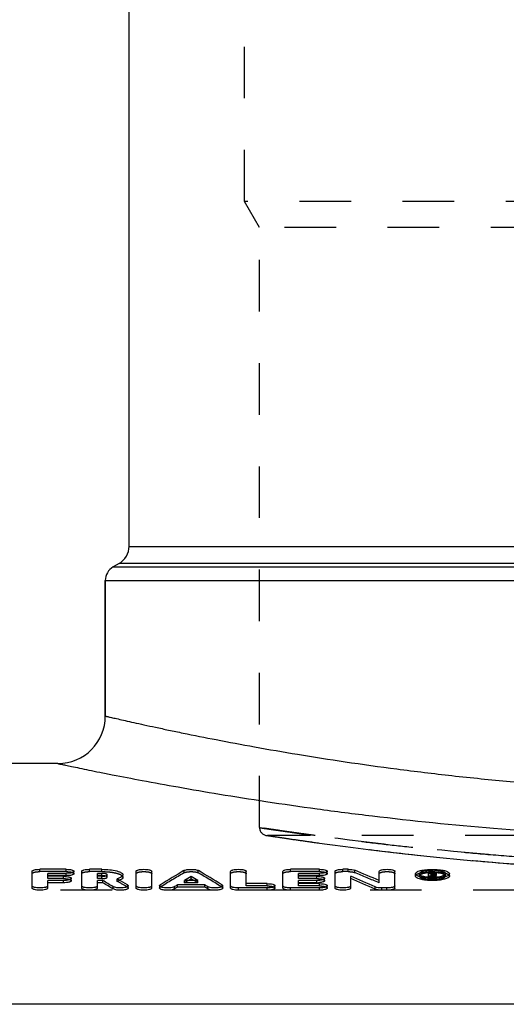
# Model space of a CAD drawing. Header units: millimetres. Extents: x 0 to 1000, y 0 to 1000.
# Tile 3 of 6: x 417 to 479, y 607 to 731. Entities that reach past the tile are written whole.
import ezdxf

# ---------------------------------------------------------------- set-up
doc = ezdxf.new("R2010")
doc.units = ezdxf.units.MM
doc.header["$LTSCALE"] = 65.185185
doc.linetypes.add('HIDDEN', pattern=[0.2, 0.1, -0.1])
for name, color, linetype in [('FASEN', 7, 'CONTINUOUS'), ('KOERPER', 7, 'CONTINUOUS'), ('KONST.EL_MIT_GEO', 7, 'CONTINUOUS')]:
    doc.layers.add(name, color=color, linetype=linetype)

msp = doc.modelspace()

# ---------------------------------------------------------------- linework, layer by layer
at = {"layer": 'FASEN', "color": 7, "linetype": 'Continuous'}
msp.add_line((635.5, 606.59), (386.5, 606.59), dxfattribs=at)
at = {"layer": 'KOERPER', "color": 7, "linetype": 'Continuous'}
for p, q in [((431, 664.44), (431, 774)), ((428, 643), (428, 660.11)), ((422, 637), (394.92, 637))]:
    msp.add_line(p, q, dxfattribs=at)
at = {"layer": 'KOERPER', "color": 8, "linetype": 'HIDDEN'}
for p, q in [((480, 627.91), (448.5, 627.91)), ((650.5, 621), (371.5, 621))]:
    msp.add_line(p, q, dxfattribs=at)
at = {"layer": 'KONST.EL_MIT_GEO', "color": 8, "linetype": 'HIDDEN'}
for p, q in [((445.6, 708), (445.6, 778.5)), ((447.5, 704.71), (445.6, 708)), ((576.4, 708), (445.6, 708)), ((447.5, 628.91), (447.5, 704.71)), ((574.5, 704.71), (447.5, 704.71)), ((448.35, 627.92), (448.37, 627.92)), ((448.37, 627.92), (450.46, 627.6)), ((450.46, 627.6), (452.48, 627.31)), ((452.48, 627.31), (454.41, 627.04)), ((454.41, 627.04), (456.7, 626.72)), ((456.7, 626.72), (459.32, 626.38)), ((459.32, 626.38), (461.25, 626.14)), ((461.25, 626.14), (463.32, 625.9)), ((463.32, 625.9), (465.52, 625.64)), ((465.52, 625.64), (467.85, 625.39)), ((467.85, 625.39), (470.3, 625.14)), ((470.3, 625.14), (472.85, 624.89)), ((419.74, 623.35), (419.74, 623.64)), ((423.04, 623.35), (419.74, 623.35)), ((423.04, 623.35), (423.04, 623.64)), ((426.01, 623.35), (426.01, 623.64)), ((427.55, 623.35), (426.01, 623.35)), ((427.55, 623.35), (427.55, 623.64)), ((437.95, 623.2), (437.95, 623.49)), ((439.76, 623.2), (439.76, 623.49)), ((451.43, 623.35), (451.43, 623.64)), ((455.06, 623.35), (451.43, 623.35)), ((455.06, 623.35), (455.06, 623.64)), ((458.03, 623.35), (458.03, 623.64)), ((458.69, 623.35), (458.03, 623.35)), ((458.69, 623.35), (458.69, 623.64)), ((459.53, 623.23), (459.53, 623.52)), ((469.27, 623.3), (469.27, 623.38)), ((469.51, 622.89), (469.51, 623.18)), ((420.73, 622.47), (420.73, 622.76)), ((422.71, 622.47), (420.73, 622.47)), ((422.71, 622.47), (422.71, 622.76)), ((427, 622.47), (427, 622.76)), ((427.55, 622.47), (427, 622.47)), ((427.55, 622.47), (427.55, 622.76)), ((428.25, 622.65), (428.25, 622.94)), ((429.48, 622.16), (429.48, 622.45)), ((438.01, 621.94), (438.01, 622.23)), ((438.01, 621.94), (438.2, 622.05)), ((439.7, 621.94), (438.01, 621.94)), ((439.7, 621.94), (439.51, 622.05)), ((439.7, 621.94), (439.7, 622.23)), ((452.42, 622.47), (452.42, 622.76)), ((454.73, 622.47), (452.42, 622.47)), ((454.73, 622.47), (454.73, 622.76)), ((462.62, 621.92), (462.62, 622.21)), ((467.7, 622.79), (467.7, 623.08)), ((469.27, 623.09), (468.85, 623.09)), ((468.85, 622.49), (468.85, 622.67)), ((469.18, 622.49), (468.85, 622.49)), ((469.18, 623.03), (469.18, 623.12)), ((469.27, 623.01), (469.18, 623.01)), ((469.27, 622.83), (469.18, 622.83)), ((469.18, 622.49), (469.18, 622.65)), ((469.27, 622.83), (469.27, 623.12)), ((469.5, 622.49), (469.5, 622.65)), ((469.84, 622.49), (469.5, 622.49)), ((469.6, 622.77), (469.6, 623.06)), ((469.84, 622.49), (469.84, 622.67)), ((471, 622.79), (471, 623.08)), ((430.81, 621.39), (430.81, 621.68)), ((434.95, 621.38), (434.95, 621.67)), ((442.76, 621.38), (442.76, 621.67)), ((445.82, 621.54), (445.82, 621.83)), ((448.46, 621.54), (445.82, 621.54)), ((448.46, 621.54), (448.46, 621.83)), ((452.42, 621.54), (452.42, 621.83)), ((455.06, 621.54), (452.42, 621.54)), ((455.06, 621.54), (455.06, 621.83))]:
    msp.add_line(p, q, dxfattribs=at)
at = {"layer": 'KONST.EL_MIT_GEO', "color": 7, "linetype": 'Continuous'}
for p, q in [((431, 664.44), (591, 664.44)), ((429.75, 662.28), (429, 661.85)), ((429, 661.85), (593, 661.85)), ((592.25, 662.28), (429.75, 662.28)), ((428, 660.11), (428, 643)), ((428, 660.11), (594, 660.11)), ((418.75, 621.27), (418.75, 623.38)), ((423.04, 623.64), (419.74, 623.64)), ((424.03, 623.09), (424.03, 623.38)), ((425.02, 621.27), (425.02, 623.38)), ((427.55, 623.64), (426.01, 623.64)), ((431.89, 621.27), (431.89, 623.38)), ((433.87, 621.27), (433.87, 623.38)), ((443.83, 621.27), (443.83, 623.38)), ((445.82, 621.83), (445.82, 623.38)), ((450.44, 621.27), (450.44, 623.38)), ((455.06, 623.64), (451.43, 623.64)), ((456.05, 623.09), (456.05, 623.38)), ((457.04, 621.27), (457.04, 623.38)), ((458.69, 623.64), (458.03, 623.64)), ((462.62, 622.21), (462.62, 623.38)), ((464.61, 621.27), (464.61, 623.38)), ((468.85, 622.67), (468.85, 623.38)), ((469.27, 623.38), (468.85, 623.38)), ((469.18, 623.12), (469.18, 623.3)), ((469.27, 623.3), (469.18, 623.3)), ((469.27, 623.12), (469.27, 623.3)), ((469.51, 623.18), (469.51, 623.23)), ((469.85, 622.89), (469.85, 623.23)), ((420.73, 622.76), (420.73, 623.13)), ((423.04, 623.13), (420.73, 623.13)), ((423.04, 622.84), (420.73, 622.84)), ((422.71, 622.76), (420.73, 622.76)), ((420.73, 621.27), (420.73, 622.23)), ((422.71, 622.23), (420.73, 622.23)), ((422.71, 621.94), (420.73, 621.94)), ((422.71, 621.94), (422.71, 622.23)), ((423.04, 622.84), (423.04, 623.13)), ((423.7, 622.2), (423.7, 622.49)), ((427, 622.76), (427, 623.13)), ((427.55, 623.13), (427, 623.13)), ((427.55, 622.84), (427, 622.84)), ((427.55, 622.76), (427, 622.76)), ((427, 621.27), (427, 622.23)), ((427.68, 622.23), (427, 622.23)), ((427.68, 621.94), (427, 621.94)), ((427.55, 622.84), (427.55, 623.13)), ((427.68, 621.94), (427.68, 622.23)), ((429.6, 622.38), (429.48, 622.45)), ((429.63, 622.36), (429.6, 622.38)), ((430.23, 622.65), (430.23, 622.94)), ((439.7, 622.23), (438.01, 622.23)), ((438.48, 622.23), (438.85, 622.45)), ((438.85, 622.45), (438.85, 622.74)), ((439.22, 622.23), (438.85, 622.45)), ((452.42, 622.76), (452.42, 623.13)), ((455.06, 623.13), (452.42, 623.13)), ((455.06, 622.84), (452.42, 622.84)), ((454.73, 622.76), (452.42, 622.76)), ((452.42, 621.83), (452.42, 622.23)), ((454.73, 622.23), (452.42, 622.23)), ((454.73, 621.94), (452.42, 621.94)), ((454.73, 621.94), (454.73, 622.23)), ((455.06, 622.84), (455.06, 623.13)), ((455.72, 622.2), (455.72, 622.49)), ((459.02, 621.27), (459.02, 622.75)), ((467.2, 622.79), (467.2, 623.08)), ((469.18, 622.78), (468.85, 622.78)), ((469.27, 623.12), (469.18, 623.12)), ((469.18, 622.65), (469.18, 623.03)), ((469.29, 623.03), (469.18, 623.03)), ((469.29, 622.74), (469.18, 622.74)), ((469.29, 622.74), (469.29, 623.03)), ((469.5, 622.65), (469.5, 622.78)), ((469.84, 622.78), (469.5, 622.78)), ((469.84, 622.67), (469.84, 622.78)), ((471.5, 622.79), (471.5, 623.08)), ((429.01, 621.16), (429.01, 621.44)), ((430.9, 621.27), (430.9, 621.56)), ((434.86, 621.56), (434.86, 621.27)), ((436.76, 621.16), (436.76, 621.45)), ((437.14, 621.4), (437.14, 621.69)), ((440.57, 621.69), (437.14, 621.69)), ((440.57, 621.4), (437.14, 621.4)), ((440.57, 621.4), (440.57, 621.69)), ((440.95, 621.16), (440.95, 621.45)), ((442.84, 621.27), (442.84, 621.56)), ((444.83, 621), (444.83, 621.29)), ((448.46, 621.29), (444.83, 621.29)), ((448.46, 621), (444.83, 621)), ((448.46, 621.83), (445.82, 621.83)), ((448.46, 621), (448.46, 621.29)), ((449.45, 621.27), (449.45, 621.56)), ((451.43, 621), (451.43, 621.29)), ((455.06, 621.29), (451.43, 621.29)), ((455.06, 621), (451.43, 621)), ((455.06, 621.83), (452.42, 621.83)), ((455.06, 621), (455.06, 621.29)), ((456.05, 621.27), (456.05, 621.56)), ((462.11, 621.13), (462.11, 621.42)), ((462.95, 621), (462.95, 621.29)), ((463.61, 621.29), (462.95, 621.29)), ((463.61, 621), (462.95, 621)), ((463.61, 621), (463.61, 621.29))]:
    msp.add_line(p, q, dxfattribs=at)
at = {"layer": 'KONST.EL_MIT_GEO', "color": 8, "linetype": 'HIDDEN'}
msp.add_lwpolyline([(472.85, 624.89), (474.17, 624.77), (475.52, 624.65), (476.89, 624.53), (478.28, 624.41), (479.69, 624.3)], dxfattribs=at)
at = {"layer": 'KONST.EL_MIT_GEO', "color": 7, "linetype": 'Continuous'}
for centre, radius, start, end in [((428.5, 664.44), 2.5, 300, 360), ((430, 660.11), 2, 120, 180), ((422, 643), 6, 270, 0), ((504.57, 510.12), 131.5, 120.4394, 121.9678), ((373.14, 510.12), 131.5, 58.0322, 59.5606), ((378.66, 427.79), 211.78, 66.642, 67.5498), ((469.33, 617.64), 5.88, 92.6047, 94.7893), ((469.27, 621.15), 2.24, 88.7066, 89.9855), ((469.27, 622.38), 0.916, 88.4595, 90.0491), ((469.27, 621.19), 2.19, 87.4257, 88.7101), ((469.28, 621.37), 2.01, 84.6907, 87.4533), ((427.55, 620.23), 2.6, 85.9869, 90.0279), ((427.55, 625.22), 2.47, 269.8885, 275.4608), ((355.93, 498.21), 143.27, 59.3326, 59.9512), ((355.96, 497.87), 143.3, 59.3511, 59.9695), ((358.44, 498.76), 142.64, 59.5129, 60.0614), ((506.66, 510.25), 131.34, 121.08, 121.5102), ((371.05, 510.25), 131.34, 58.4898, 58.92), ((454.73, 625.56), 3.62, 269.9753, 272.5308), ((454.74, 625.32), 3.38, 272.5529, 273.8787), ((375.29, 425.4), 214.39, 66.1107, 67.011), ((375.31, 425.01), 214.47, 66.1263, 67.0261), ((469.34, 630.11), 7.6, 265.902, 267.9869), ((469.35, 628.67), 6.02, 266.2099, 269.4696), ((469.35, 630.45), 7.93, 267.9626, 273.0513), ((469.27, 624.08), 0.964, 270.0475, 271.6297), ((469.35, 628.8), 6.15, 269.444, 271.6028), ((469.36, 628.63), 5.99, 271.6066, 272.6974), ((469.36, 628.49), 5.84, 272.6957, 273.804), ((469.38, 628.25), 5.6, 273.8022, 274.9382), ((469.38, 629.98), 7.46, 273.0625, 274.1168)]:
    msp.add_arc(centre, radius, start, end, dxfattribs=at)
at = {"layer": 'KONST.EL_MIT_GEO', "color": 8, "linetype": 'HIDDEN'}
for centre, radius, start, end in [((448.5, 628.91), 1, 180, 269.9999), ((504.54, 509.79), 131.51, 120.4209, 121.9489), ((373.17, 509.79), 131.51, 58.0511, 59.5791), ((378.68, 427.4), 211.86, 66.6574, 67.5647), ((469.33, 617.32), 5.9, 92.585, 94.6575), ((469.35, 617.09), 6.13, 91.496, 92.5925), ((469.35, 616.92), 6.31, 90.4915, 91.4961), ((469.35, 616.76), 6.46, 89.4675, 90.4931), ((469.35, 616.83), 6.39, 88.5362, 89.4698), ((469.36, 617.02), 6.21, 87.3942, 88.5382), ((469.37, 617.27), 5.95, 86.3121, 87.3941), ((469.38, 617.45), 5.77, 85.3731, 86.3112), ((427.75, 621.64), 1.18, 75.3148, 78.328), ((428.55, 625.51), 3.48, 285.4829, 287.5125), ((358.54, 498.56), 142.51, 59.5312, 60.1484), ((428.76, 624.86), 2.8, 287.5075, 289.8486), ((428.93, 624.38), 2.28, 289.8517, 292.2927), ((506.73, 509.76), 131.56, 121.2497, 121.3958), ((370.97, 509.76), 131.56, 58.6042, 58.7503), ((469.39, 623.92), 1.17, 280.5072, 282.3559), ((469.66, 623.06), 0.266, 296.8021, 300.1139)]:
    msp.add_arc(centre, radius, start, end, dxfattribs=at)
at = {"layer": 'KONST.EL_MIT_GEO', "color": 7, "linetype": 'Continuous'}
for centre, major_axis, ratio, start_param, end_param in [((469.5, 230), (-25.03, 407.27), 0.213002, 6.002251, 6.004623), ((469.5, 230), (-25.01, 406.97), 0.213002, 6.003723, 6.004623), ((469.84, 230), (-25.03, 407.27), 0.213002, 6.002251, 6.004885), ((436.76, 230), (59.95, 406.54), 0.41544, 0.338961, 0.341086), ((436.76, 230), (59.9, 406.24), 0.41544, 0.338961, 0.341078), ((440.95, 230), (-59.95, 406.54), 0.41544, -0.341086, -0.338961), ((440.95, 230), (-59.9, 406.24), 0.41544, -0.341078, -0.338961)]:
    msp.add_ellipse(centre, major_axis=major_axis, ratio=ratio, start_param=start_param, end_param=end_param, dxfattribs=at)
at = {"layer": 'KONST.EL_MIT_GEO', "color": 8, "linetype": 'HIDDEN'}
for centre, end_param in [((469.5, 230), -0.279462), ((469.84, 230), -0.2783)]:
    msp.add_ellipse(centre, major_axis=(-25.01, 406.97), ratio=0.213002, start_param=-0.280934, end_param=end_param, dxfattribs=at)
at = {"layer": 'KONST.EL_MIT_GEO', "color": 7, "linetype": 'Continuous'}
for points, knots in [([(428, 643), (428, 643), (428.01, 643), (428.03, 642.99), (428.06, 642.99), (428.13, 642.97), (428.24, 642.94), (428.42, 642.9), (428.64, 642.85), (428.92, 642.79), (429.25, 642.71), (429.78, 642.59), (430.57, 642.42), (431.66, 642.17), (432.94, 641.89), (434.41, 641.57), (436.06, 641.22), (438.61, 640.69), (442.23, 639.97), (447.06, 639.07), (452.49, 638.13), (458.49, 637.19), (464.99, 636.28), (471.94, 635.44), (481.9, 634.44), (494.96, 633.54), (511, 633.17), (527.04, 633.54), (540.1, 634.44), (550.06, 635.44), (557.01, 636.28), (563.51, 637.19), (569.51, 638.13), (574.94, 639.07), (579.77, 639.97), (583.39, 640.69), (585.94, 641.22), (587.59, 641.57), (589.06, 641.89), (590.34, 642.17), (591.43, 642.42), (592.22, 642.59), (592.75, 642.71), (593.08, 642.79), (593.36, 642.85), (593.58, 642.9), (593.76, 642.94), (593.87, 642.97), (593.94, 642.99), (593.97, 642.99), (593.99, 643), (594, 643), (594, 643)], [0, 0, 0, 0, 0.000039, 0.000154, 0.000347, 0.000617, 0.001387, 0.002465, 0.003849, 0.005539, 0.007532, 0.009828, 0.015319, 0.021995, 0.029834, 0.038813, 0.048905, 0.060081, 0.085557, 0.114967, 0.148008, 0.184358, 0.223674, 0.265592, 0.309729, 0.403003, 0.5, 0.596997, 0.690271, 0.734408, 0.776326, 0.815642, 0.851992, 0.885033, 0.914443, 0.939919, 0.951095, 0.961187, 0.970166, 0.978005, 0.984681, 0.990172, 0.992468, 0.994461, 0.996151, 0.997535, 0.998613, 0.999383, 0.999653, 0.999846, 0.999961, 1, 1, 1, 1]), ([(422, 637), (422.01, 637), (422.05, 636.99), (422.13, 636.97), (422.26, 636.94), (422.56, 636.88), (423.05, 636.78), (423.81, 636.62), (424.79, 636.42), (425.97, 636.17), (427.36, 635.89), (429.61, 635.45), (432.91, 634.81), (437.42, 633.99), (442.63, 633.1), (448.49, 632.17), (454.94, 631.24), (464.52, 630.02), (477.5, 628.7), (493.92, 627.68), (511, 627.32), (528.08, 627.68), (544.5, 628.7), (557.48, 630.02), (567.06, 631.24), (573.51, 632.17), (579.37, 633.1), (584.58, 633.99), (589.09, 634.81), (592.39, 635.45), (594.64, 635.89), (596.03, 636.17), (597.21, 636.42), (598.19, 636.62), (598.95, 636.78), (599.44, 636.88), (599.74, 636.94), (599.87, 636.97), (599.95, 636.99), (599.99, 637), (600, 637)], [0, 0, 0, 0, 0.000156, 0.000624, 0.001403, 0.002493, 0.0056, 0.009936, 0.015485, 0.022228, 0.030143, 0.039205, 0.060653, 0.08631, 0.115886, 0.149063, 0.1855, 0.224843, 0.31074, 0.403592, 0.5, 0.596408, 0.68926, 0.775157, 0.8145, 0.850937, 0.884114, 0.91369, 0.939347, 0.960795, 0.969857, 0.977772, 0.984515, 0.990064, 0.9944, 0.997507, 0.998597, 0.999376, 0.999844, 1, 1, 1, 1]), ([(418.75, 623.38), (418.75, 623.42), (418.81, 623.49), (418.92, 623.53), (419.1, 623.59), (419.37, 623.63), (419.61, 623.64), (419.74, 623.64)], [0, 0, 0, 0, 0.116694, 0.212544, 0.334293, 0.641847, 1, 1, 1, 1]), ([(423.04, 623.64), (423.16, 623.64), (423.4, 623.63), (423.68, 623.59), (423.85, 623.53), (423.96, 623.49), (424.03, 623.42), (424.03, 623.38)], [0, 0, 0, 0, 0.358159, 0.665737, 0.787489, 0.883324, 1, 1, 1, 1]), ([(424.03, 623.38), (424.03, 623.34), (423.96, 623.28), (423.85, 623.24), (423.68, 623.18), (423.4, 623.14), (423.16, 623.13), (423.04, 623.13)], [0, 0, 0, 0, 0.116874, 0.212813, 0.334621, 0.642104, 1, 1, 1, 1]), ([(425.02, 623.38), (425.02, 623.42), (425.09, 623.49), (425.19, 623.53), (425.37, 623.59), (425.65, 623.63), (425.88, 623.64), (426.01, 623.64)], [0, 0, 0, 0, 0.116694, 0.212544, 0.334293, 0.641847, 1, 1, 1, 1]), ([(427.55, 623.64), (427.89, 623.64), (428.53, 623.61), (429.27, 623.49), (429.76, 623.34), (430.04, 623.22), (430.23, 623.05), (430.23, 622.94)], [0, 0, 0, 0, 0.357774, 0.665016, 0.786694, 0.8826, 1, 1, 1, 1]), ([(431.89, 623.38), (431.89, 623.42), (431.96, 623.49), (432.06, 623.53), (432.24, 623.59), (432.52, 623.63), (432.88, 623.65), (433.24, 623.63), (433.52, 623.59), (433.7, 623.53), (433.8, 623.49), (433.87, 623.42), (433.87, 623.38)], [0, 0, 0, 0, 0.058352, 0.106254, 0.167123, 0.320915, 0.499995, 0.679079, 0.83287, 0.893745, 0.941649, 1, 1, 1, 1]), ([(437.95, 623.49), (437.99, 623.51), (438.12, 623.56), (438.42, 623.62), (438.85, 623.65), (439.29, 623.62), (439.59, 623.56), (439.71, 623.51), (439.76, 623.49)], [0, 0, 0, 0, 0.088372, 0.206824, 0.499987, 0.793166, 0.911624, 1, 1, 1, 1]), ([(443.83, 623.38), (443.83, 623.42), (443.9, 623.49), (444.01, 623.53), (444.19, 623.59), (444.46, 623.63), (444.83, 623.65), (445.19, 623.63), (445.46, 623.59), (445.64, 623.53), (445.75, 623.49), (445.82, 623.42), (445.82, 623.38)], [0, 0, 0, 0, 0.058352, 0.106254, 0.167123, 0.320915, 0.499995, 0.679079, 0.83287, 0.893745, 0.941649, 1, 1, 1, 1]), ([(450.44, 623.38), (450.44, 623.42), (450.51, 623.49), (450.61, 623.53), (450.79, 623.59), (451.07, 623.63), (451.3, 623.64), (451.43, 623.64)], [0, 0, 0, 0, 0.116694, 0.212544, 0.334293, 0.641847, 1, 1, 1, 1]), ([(455.06, 623.64), (455.19, 623.64), (455.42, 623.63), (455.7, 623.59), (455.88, 623.53), (455.98, 623.49), (456.05, 623.42), (456.05, 623.38)], [0, 0, 0, 0, 0.358159, 0.665737, 0.787489, 0.883324, 1, 1, 1, 1]), ([(456.05, 623.38), (456.05, 623.34), (455.98, 623.28), (455.88, 623.24), (455.7, 623.18), (455.42, 623.14), (455.19, 623.13), (455.06, 623.13)], [0, 0, 0, 0, 0.116874, 0.212813, 0.334621, 0.642104, 1, 1, 1, 1]), ([(457.04, 623.38), (457.04, 623.42), (457.11, 623.49), (457.22, 623.53), (457.4, 623.59), (457.67, 623.63), (457.91, 623.64), (458.03, 623.64)], [0, 0, 0, 0, 0.116694, 0.212544, 0.334293, 0.641847, 1, 1, 1, 1]), ([(458.69, 623.64), (458.85, 623.64), (459.14, 623.62), (459.42, 623.57), (459.53, 623.52)], [0, 0, 0, 0, 0.565215, 1, 1, 1, 1]), ([(462.62, 623.38), (462.62, 623.42), (462.69, 623.49), (462.8, 623.53), (462.98, 623.59), (463.25, 623.63), (463.61, 623.65), (463.98, 623.63), (464.25, 623.59), (464.43, 623.53), (464.54, 623.49), (464.61, 623.42), (464.61, 623.38)], [0, 0, 0, 0, 0.058352, 0.106254, 0.167123, 0.320915, 0.499995, 0.679079, 0.83287, 0.893745, 0.941649, 1, 1, 1, 1]), ([(467.2, 623.08), (467.2, 623.17), (467.35, 623.3), (467.58, 623.4), (467.85, 623.49), (468.17, 623.55), (468.68, 623.62), (469.35, 623.65), (470.03, 623.62), (470.53, 623.55), (470.85, 623.49), (471.12, 623.4), (471.35, 623.3), (471.5, 623.17), (471.5, 623.08)], [0, 0, 0, 0, 0.0586, 0.106523, 0.167361, 0.239643, 0.321102, 0.5, 0.678897, 0.760355, 0.832638, 0.893476, 0.9414, 1, 1, 1, 1]), ([(468.84, 623.49), (468.69, 623.48), (468.41, 623.44), (468.09, 623.37), (467.89, 623.28), (467.77, 623.22), (467.7, 623.13), (467.7, 623.08)], [0, 0, 0, 0, 0.368075, 0.667178, 0.783589, 0.876383, 1, 1, 1, 1]), ([(468.85, 623.2), (468.67, 623.19), (468.34, 623.14), (468.02, 623.06), (467.9, 623)], [0, 0, 0, 0, 0.577186, 1, 1, 1, 1]), ([(471, 623.08), (471, 623.16), (470.86, 623.27), (470.65, 623.35), (470.4, 623.42), (470.1, 623.47), (469.65, 623.51), (469.3, 623.52), (469.07, 623.5)], [0, 0, 0, 0, 0.116379, 0.215086, 0.340452, 0.488179, 0.652181, 1, 1, 1, 1]), ([(469.41, 623.29), (469.4, 623.29), (469.36, 623.29), (469.32, 623.3), (469.29, 623.3)], [0, 0, 0, 0, 0.230907, 1, 1, 1, 1]), ([(469.29, 623.12), (469.34, 623.12), (469.41, 623.13), (469.48, 623.15), (469.5, 623.16)], [0, 0, 0, 0, 0.607031, 1, 1, 1, 1]), ([(469.5, 623.25), (469.5, 623.26), (469.47, 623.27), (469.44, 623.28), (469.41, 623.29)], [0, 0, 0, 0, 0.183042, 1, 1, 1, 1]), ([(469.46, 623.37), (469.48, 623.37), (469.52, 623.37), (469.57, 623.36), (469.6, 623.36)], [0, 0, 0, 0, 0.261313, 1, 1, 1, 1]), ([(469.51, 623.18), (469.51, 623.18), (469.51, 623.18), (469.51, 623.18), (469.51, 623.18)], [0, 0, 0, 0, 0.509152, 1, 1, 1, 1]), ([(469.6, 623.36), (469.66, 623.35), (469.75, 623.33), (469.85, 623.26), (469.85, 623.23)], [0, 0, 0, 0, 0.664718, 1, 1, 1, 1]), ([(469.85, 623.18), (469.85, 623.18), (469.84, 623.14), (469.8, 623.13), (469.78, 623.11)], [0, 0, 0, 0, 0.188428, 1, 1, 1, 1]), ([(470.81, 623), (470.68, 623.06), (470.36, 623.14), (470.03, 623.19), (469.85, 623.2)], [0, 0, 0, 0, 0.423479, 1, 1, 1, 1]), ([(422.71, 622.76), (422.83, 622.76), (423.07, 622.74), (423.35, 622.7), (423.52, 622.64), (423.63, 622.6), (423.7, 622.53), (423.7, 622.49)], [0, 0, 0, 0, 0.356919, 0.663699, 0.785375, 0.881451, 1, 1, 1, 1]), ([(423.7, 622.49), (423.7, 622.45), (423.63, 622.39), (423.52, 622.34), (423.35, 622.28), (423.07, 622.24), (422.83, 622.23), (422.71, 622.23)], [0, 0, 0, 0, 0.118746, 0.214927, 0.336659, 0.643345, 1, 1, 1, 1]), ([(423.7, 622.2), (423.7, 622.16), (423.63, 622.1), (423.52, 622.05), (423.35, 621.99), (423.07, 621.95), (422.84, 621.94), (422.71, 621.94)], [0, 0, 0, 0, 0.118765, 0.216213, 0.337132, 0.64075, 1, 1, 1, 1]), ([(424.03, 623.09), (424.03, 623.05), (423.96, 622.99), (423.85, 622.95), (423.68, 622.89), (423.4, 622.85), (423.17, 622.84), (423.04, 622.84)], [0, 0, 0, 0, 0.116905, 0.214119, 0.335122, 0.639531, 1, 1, 1, 1]), ([(428.25, 622.94), (428.25, 622.97), (428.2, 623.01), (428.13, 623.05), (428, 623.09), (427.8, 623.12), (427.64, 623.13), (427.55, 623.13)], [0, 0, 0, 0, 0.117673, 0.213653, 0.33538, 0.642479, 1, 1, 1, 1]), ([(427.98, 622.8), (427.97, 622.8), (427.88, 622.82), (427.8, 622.83), (427.73, 622.83)], [0, 0, 0, 0, 0.228763, 1, 1, 1, 1]), ([(427.79, 622.77), (427.81, 622.77), (427.9, 622.78), (427.98, 622.79), (428.04, 622.81)], [0, 0, 0, 0, 0.272133, 1, 1, 1, 1]), ([(428.04, 622.81), (428.06, 622.81), (428.12, 622.83), (428.17, 622.85), (428.21, 622.88)], [0, 0, 0, 0, 0.300235, 1, 1, 1, 1]), ([(428.21, 622.88), (428.21, 622.88), (428.23, 622.9), (428.25, 622.92), (428.25, 622.94)], [0, 0, 0, 0, 0.310658, 1, 1, 1, 1]), ([(430.23, 622.94), (430.23, 622.83), (430.05, 622.67), (429.78, 622.54), (429.59, 622.48), (429.48, 622.45)], [0, 0, 0, 0, 0.353209, 0.638655, 1, 1, 1, 1]), ([(430.23, 622.65), (430.23, 622.58), (430.14, 622.45), (429.98, 622.35), (429.86, 622.29), (429.8, 622.26)], [0, 0, 0, 0, 0.378196, 0.654253, 1, 1, 1, 1]), ([(454.73, 622.76), (454.86, 622.76), (455.09, 622.74), (455.37, 622.7), (455.55, 622.64), (455.65, 622.6), (455.72, 622.53), (455.72, 622.49)], [0, 0, 0, 0, 0.356919, 0.663699, 0.785375, 0.881451, 1, 1, 1, 1]), ([(455.72, 622.49), (455.72, 622.45), (455.65, 622.39), (455.55, 622.34), (455.37, 622.28), (455.09, 622.24), (454.86, 622.23), (454.73, 622.23)], [0, 0, 0, 0, 0.118746, 0.214927, 0.336659, 0.643345, 1, 1, 1, 1]), ([(455.72, 622.2), (455.72, 622.17), (455.68, 622.12), (455.6, 622.07), (455.46, 622.02), (455.25, 621.97), (455.07, 621.95), (454.97, 621.95)], [0, 0, 0, 0, 0.12294, 0.21809, 0.336503, 0.632498, 1, 1, 1, 1]), ([(456.05, 623.09), (456.05, 623.05), (455.98, 622.99), (455.88, 622.95), (455.7, 622.89), (455.42, 622.85), (455.19, 622.84), (455.06, 622.84)], [0, 0, 0, 0, 0.116905, 0.214119, 0.335122, 0.639531, 1, 1, 1, 1]), ([(467.65, 622.74), (467.58, 622.76), (467.47, 622.81), (467.3, 622.9), (467.2, 623.01), (467.2, 623.08)], [0, 0, 0, 0, 0.352377, 0.632471, 1, 1, 1, 1]), ([(471.5, 622.79), (471.5, 622.7), (471.35, 622.57), (471.12, 622.47), (470.85, 622.38), (470.53, 622.31), (470.03, 622.24), (469.35, 622.21), (468.68, 622.24), (468.17, 622.31), (467.85, 622.38), (467.58, 622.47), (467.36, 622.57), (467.2, 622.7), (467.2, 622.79)], [0, 0, 0, 0, 0.059302, 0.107568, 0.167646, 0.239429, 0.321838, 0.499953, 0.678561, 0.760867, 0.832328, 0.892464, 0.940945, 1, 1, 1, 1]), ([(468.79, 622.53), (468.58, 622.55), (468.19, 622.59), (467.81, 622.68), (467.65, 622.74)], [0, 0, 0, 0, 0.549715, 1, 1, 1, 1]), ([(467.72, 623.02), (467.72, 623.01), (467.77, 622.95), (467.84, 622.91), (467.89, 622.88)], [0, 0, 0, 0, 0.198267, 1, 1, 1, 1]), ([(467.9, 623), (467.89, 622.99), (467.85, 622.97), (467.82, 622.95), (467.8, 622.94)], [0, 0, 0, 0, 0.270139, 1, 1, 1, 1]), ([(467.89, 622.88), (468.03, 622.81), (468.38, 622.72), (468.74, 622.67), (468.95, 622.66)], [0, 0, 0, 0, 0.425929, 1, 1, 1, 1]), ([(469.73, 623.09), (469.72, 623.09), (469.68, 623.08), (469.64, 623.07), (469.6, 623.06)], [0, 0, 0, 0, 0.223901, 1, 1, 1, 1]), ([(469.85, 622.89), (469.85, 622.89), (469.84, 622.86), (469.81, 622.84), (469.79, 622.83)], [0, 0, 0, 0, 0.200158, 1, 1, 1, 1]), ([(469.86, 622.67), (470.05, 622.68), (470.37, 622.73), (470.69, 622.82), (470.81, 622.88)], [0, 0, 0, 0, 0.572243, 1, 1, 1, 1]), ([(470.97, 622.71), (470.81, 622.66), (470.46, 622.59), (470.1, 622.55), (469.91, 622.53)], [0, 0, 0, 0, 0.458129, 1, 1, 1, 1]), ([(470.81, 622.88), (470.83, 622.89), (470.9, 622.93), (470.96, 622.98), (470.99, 623.02)], [0, 0, 0, 0, 0.30806, 1, 1, 1, 1]), ([(470.91, 622.94), (470.9, 622.94), (470.87, 622.96), (470.83, 622.98), (470.81, 623)], [0, 0, 0, 0, 0.229216, 1, 1, 1, 1]), ([(471.5, 623.08), (471.5, 623), (471.38, 622.88), (471.18, 622.78), (471.05, 622.73), (470.97, 622.71)], [0, 0, 0, 0, 0.358516, 0.641794, 1, 1, 1, 1]), ([(420.73, 621.56), (420.73, 621.52), (420.66, 621.45), (420.55, 621.4), (420.37, 621.34), (420.1, 621.3), (419.74, 621.28), (419.37, 621.3), (419.1, 621.34), (418.92, 621.4), (418.81, 621.45), (418.74, 621.52), (418.75, 621.56)], [0, 0, 0, 0, 0.060325, 0.108517, 0.169333, 0.322282, 0.499995, 0.677712, 0.83066, 0.891482, 0.939676, 1, 1, 1, 1]), ([(420.73, 621.27), (420.73, 621.23), (420.66, 621.16), (420.55, 621.11), (420.37, 621.06), (420.1, 621.01), (419.74, 620.99), (419.37, 621.01), (419.1, 621.06), (418.92, 621.11), (418.81, 621.16), (418.75, 621.23), (418.75, 621.27)], [0, 0, 0, 0, 0.061406, 0.109225, 0.169016, 0.323701, 0.499897, 0.677592, 0.830809, 0.890685, 0.938985, 1, 1, 1, 1]), ([(427, 621.56), (427, 621.52), (426.93, 621.45), (426.83, 621.4), (426.65, 621.34), (426.37, 621.3), (426.01, 621.28), (425.65, 621.3), (425.37, 621.34), (425.19, 621.4), (425.09, 621.45), (425.02, 621.52), (425.02, 621.56)], [0, 0, 0, 0, 0.060325, 0.108517, 0.169333, 0.322282, 0.499995, 0.677712, 0.83066, 0.891482, 0.939676, 1, 1, 1, 1]), ([(427, 621.27), (427, 621.23), (426.93, 621.16), (426.83, 621.11), (426.65, 621.06), (426.37, 621.01), (426.01, 620.99), (425.65, 621.01), (425.37, 621.06), (425.19, 621.11), (425.09, 621.16), (425.02, 621.23), (425.02, 621.27)], [0, 0, 0, 0, 0.061406, 0.109225, 0.169016, 0.323701, 0.499897, 0.677592, 0.830809, 0.890685, 0.938985, 1, 1, 1, 1]), ([(430.9, 621.56), (430.9, 621.52), (430.85, 621.47), (430.77, 621.42), (430.63, 621.37), (430.41, 621.32), (430.12, 621.29), (429.79, 621.28), (429.49, 621.31), (429.22, 621.36), (429.07, 621.41), (429.01, 621.44)], [0, 0, 0, 0, 0.053718, 0.094299, 0.145106, 0.274324, 0.430535, 0.597933, 0.75906, 0.897346, 1, 1, 1, 1]), ([(430.9, 621.27), (430.9, 621.24), (430.85, 621.18), (430.77, 621.13), (430.63, 621.08), (430.42, 621.03), (430.12, 621), (429.8, 620.99), (429.49, 621.02), (429.22, 621.07), (429.07, 621.12), (429.01, 621.16)], [0, 0, 0, 0, 0.052623, 0.093098, 0.144654, 0.273813, 0.428382, 0.597893, 0.757766, 0.896149, 1, 1, 1, 1]), ([(430.81, 621.68), (430.82, 621.67), (430.86, 621.64), (430.9, 621.59), (430.9, 621.56)], [0, 0, 0, 0, 0.323688, 1, 1, 1, 1]), ([(433.87, 621.56), (433.87, 621.52), (433.8, 621.45), (433.7, 621.4), (433.52, 621.34), (433.24, 621.3), (432.88, 621.28), (432.52, 621.3), (432.24, 621.34), (432.06, 621.4), (431.96, 621.45), (431.89, 621.52), (431.89, 621.56)], [0, 0, 0, 0, 0.060325, 0.108517, 0.169333, 0.322282, 0.499995, 0.677712, 0.83066, 0.891482, 0.939676, 1, 1, 1, 1]), ([(433.87, 621.27), (433.87, 621.23), (433.8, 621.16), (433.7, 621.11), (433.52, 621.06), (433.24, 621.01), (432.88, 620.99), (432.52, 621.01), (432.24, 621.06), (432.07, 621.11), (431.96, 621.16), (431.89, 621.23), (431.89, 621.27)], [0, 0, 0, 0, 0.061406, 0.109225, 0.169016, 0.323701, 0.499897, 0.677592, 0.830809, 0.890685, 0.938985, 1, 1, 1, 1]), ([(434.86, 621.56), (434.86, 621.57), (434.87, 621.62), (434.91, 621.65), (434.95, 621.67)], [0, 0, 0, 0, 0.202338, 1, 1, 1, 1]), ([(436.76, 621.45), (436.7, 621.41), (436.55, 621.36), (436.29, 621.31), (435.98, 621.28), (435.66, 621.29), (435.35, 621.32), (435.13, 621.37), (434.99, 621.42), (434.91, 621.47), (434.86, 621.52), (434.86, 621.56)], [0, 0, 0, 0, 0.100885, 0.238185, 0.399161, 0.567045, 0.724085, 0.85415, 0.90529, 0.946108, 1, 1, 1, 1]), ([(436.76, 621.16), (436.7, 621.13), (436.55, 621.07), (436.29, 621.02), (435.98, 620.99), (435.65, 621), (435.35, 621.03), (435.13, 621.08), (434.99, 621.13), (434.91, 621.18), (434.86, 621.24), (434.86, 621.27)], [0, 0, 0, 0, 0.102405, 0.238265, 0.399653, 0.568832, 0.723821, 0.855106, 0.906486, 0.946674, 1, 1, 1, 1]), ([(442.84, 621.56), (442.84, 621.52), (442.8, 621.47), (442.71, 621.42), (442.57, 621.37), (442.35, 621.32), (442.05, 621.29), (441.73, 621.28), (441.42, 621.31), (441.16, 621.36), (441.01, 621.41), (440.95, 621.45)], [0, 0, 0, 0, 0.053898, 0.094727, 0.145878, 0.275956, 0.433011, 0.60091, 0.761892, 0.899211, 1, 1, 1, 1]), ([(442.84, 621.27), (442.84, 621.24), (442.8, 621.18), (442.71, 621.13), (442.57, 621.08), (442.35, 621.03), (442.05, 621), (441.73, 620.99), (441.42, 621.02), (441.16, 621.07), (441, 621.13), (440.95, 621.16)], [0, 0, 0, 0, 0.052872, 0.093563, 0.145487, 0.275848, 0.431301, 0.601362, 0.761138, 0.898286, 1, 1, 1, 1]), ([(442.76, 621.67), (442.77, 621.66), (442.81, 621.64), (442.84, 621.59), (442.84, 621.56)], [0, 0, 0, 0, 0.319528, 1, 1, 1, 1]), ([(444.83, 621.29), (444.7, 621.29), (444.46, 621.3), (444.19, 621.34), (444.01, 621.4), (443.9, 621.45), (443.83, 621.52), (443.83, 621.56)], [0, 0, 0, 0, 0.355445, 0.661315, 0.782959, 0.879366, 1, 1, 1, 1]), ([(444.83, 621), (444.7, 621), (444.46, 621.01), (444.19, 621.06), (444.01, 621.11), (443.9, 621.16), (443.83, 621.23), (443.83, 621.27)], [0, 0, 0, 0, 0.355702, 0.661895, 0.783502, 0.879247, 1, 1, 1, 1]), ([(448.46, 621.83), (448.58, 621.83), (448.82, 621.82), (449.1, 621.77), (449.27, 621.72), (449.38, 621.67), (449.45, 621.6), (449.45, 621.56)], [0, 0, 0, 0, 0.35566, 0.661628, 0.783228, 0.87955, 1, 1, 1, 1]), ([(449.45, 621.56), (449.45, 621.52), (449.38, 621.45), (449.27, 621.4), (449.1, 621.34), (448.82, 621.3), (448.58, 621.29), (448.46, 621.29)], [0, 0, 0, 0, 0.120645, 0.217073, 0.33873, 0.644604, 1, 1, 1, 1]), ([(449.45, 621.27), (449.45, 621.23), (449.38, 621.16), (449.27, 621.11), (449.1, 621.06), (448.82, 621.01), (448.59, 621), (448.46, 621)], [0, 0, 0, 0, 0.120658, 0.21835, 0.339188, 0.642004, 1, 1, 1, 1]), ([(451.43, 621.29), (451.3, 621.29), (451.07, 621.3), (450.79, 621.34), (450.61, 621.4), (450.51, 621.45), (450.44, 621.52), (450.44, 621.56)], [0, 0, 0, 0, 0.355445, 0.661315, 0.782959, 0.879366, 1, 1, 1, 1]), ([(451.43, 621), (451.3, 621), (451.07, 621.01), (450.79, 621.06), (450.61, 621.11), (450.51, 621.16), (450.44, 621.23), (450.44, 621.27)], [0, 0, 0, 0, 0.355702, 0.661895, 0.783502, 0.879247, 1, 1, 1, 1]), ([(455.06, 621.83), (455.19, 621.83), (455.42, 621.82), (455.7, 621.77), (455.88, 621.72), (455.98, 621.67), (456.05, 621.6), (456.05, 621.56)], [0, 0, 0, 0, 0.35566, 0.661628, 0.783228, 0.87955, 1, 1, 1, 1]), ([(456.05, 621.56), (456.05, 621.52), (455.98, 621.45), (455.88, 621.4), (455.7, 621.34), (455.42, 621.3), (455.19, 621.29), (455.06, 621.29)], [0, 0, 0, 0, 0.120645, 0.217073, 0.33873, 0.644604, 1, 1, 1, 1]), ([(456.05, 621.27), (456.05, 621.23), (455.98, 621.16), (455.88, 621.11), (455.7, 621.06), (455.42, 621.01), (455.19, 621), (455.06, 621)], [0, 0, 0, 0, 0.120658, 0.21835, 0.339188, 0.642004, 1, 1, 1, 1]), ([(459.02, 621.56), (459.02, 621.52), (458.96, 621.45), (458.85, 621.4), (458.67, 621.34), (458.4, 621.3), (458.03, 621.28), (457.67, 621.3), (457.4, 621.34), (457.22, 621.4), (457.11, 621.45), (457.04, 621.52), (457.04, 621.56)], [0, 0, 0, 0, 0.060325, 0.108517, 0.169333, 0.322282, 0.499995, 0.677712, 0.83066, 0.891482, 0.939676, 1, 1, 1, 1]), ([(459.02, 621.27), (459.02, 621.23), (458.95, 621.16), (458.85, 621.11), (458.67, 621.06), (458.39, 621.01), (458.03, 620.99), (457.67, 621.01), (457.4, 621.06), (457.22, 621.11), (457.11, 621.16), (457.04, 621.23), (457.04, 621.27)], [0, 0, 0, 0, 0.061406, 0.109225, 0.169016, 0.323701, 0.499897, 0.677592, 0.830809, 0.890685, 0.938985, 1, 1, 1, 1]), ([(462.95, 621.29), (462.79, 621.29), (462.51, 621.31), (462.23, 621.36), (462.11, 621.42)], [0, 0, 0, 0, 0.564204, 1, 1, 1, 1]), ([(462.95, 621), (462.79, 621), (462.51, 621.02), (462.23, 621.08), (462.11, 621.13)], [0, 0, 0, 0, 0.564152, 1, 1, 1, 1]), ([(464.61, 621.56), (464.61, 621.52), (464.54, 621.45), (464.43, 621.4), (464.25, 621.34), (463.98, 621.3), (463.74, 621.29), (463.61, 621.29)], [0, 0, 0, 0, 0.120641, 0.217069, 0.338712, 0.644581, 1, 1, 1, 1]), ([(464.61, 621.27), (464.61, 621.23), (464.54, 621.16), (464.43, 621.11), (464.25, 621.06), (463.98, 621.01), (463.74, 621), (463.61, 621)], [0, 0, 0, 0, 0.120793, 0.21704, 0.339475, 0.644476, 1, 1, 1, 1])]:
    msp.add_open_spline(points, degree=3, knots=knots, dxfattribs=at)
at = {"layer": 'KONST.EL_MIT_GEO', "color": 8, "linetype": 'HIDDEN'}
for points, knots in [([(447.5, 628.91), (447.51, 628.91), (447.53, 628.91), (447.59, 628.89), (447.69, 628.88), (447.82, 628.86), (447.99, 628.83), (448.3, 628.79), (448.77, 628.72), (449.46, 628.62), (450.29, 628.5), (451.27, 628.36), (452.39, 628.2), (453.65, 628.02), (455.61, 627.76), (458.38, 627.4), (462.07, 626.95), (466.24, 626.48), (470.84, 626.02), (475.82, 625.57), (481.14, 625.15), (488.77, 624.65), (498.75, 624.21), (511, 624.03), (523.25, 624.21), (533.23, 624.65), (540.86, 625.15), (546.18, 625.57), (551.16, 626.02), (555.76, 626.48), (559.93, 626.95), (563.62, 627.4), (566.39, 627.76), (568.35, 628.02), (569.61, 628.2), (570.73, 628.36), (571.71, 628.5), (572.54, 628.62), (573.23, 628.72), (573.7, 628.79), (574.01, 628.83), (574.18, 628.86), (574.31, 628.88), (574.41, 628.89), (574.47, 628.91), (574.49, 628.91), (574.5, 628.91)], [0, 0, 0, 0, 0.000152, 0.000609, 0.001369, 0.002432, 0.003799, 0.005466, 0.009702, 0.015128, 0.02173, 0.029488, 0.038384, 0.048392, 0.059487, 0.08482, 0.114127, 0.147116, 0.18347, 0.22284, 0.264854, 0.309116, 0.402689, 0.5, 0.597311, 0.690884, 0.735146, 0.77716, 0.81653, 0.852884, 0.885873, 0.91518, 0.940513, 0.951608, 0.961616, 0.970512, 0.97827, 0.984872, 0.990298, 0.994534, 0.996201, 0.997568, 0.998631, 0.999391, 0.999848, 1, 1, 1, 1]), ([(454.51, 627.91), (453.97, 627.98), (452.96, 628.12), (451.54, 628.32), (450.34, 628.49), (449.47, 628.62), (448.88, 628.7), (448.52, 628.76), (448.22, 628.8), (447.96, 628.84), (447.77, 628.87), (447.64, 628.89), (447.57, 628.9), (447.53, 628.9), (447.51, 628.91), (447.5, 628.91), (447.5, 628.91)], [0, 0, 0, 0, 0.230576, 0.432264, 0.604287, 0.745978, 0.805268, 0.856776, 0.900445, 0.936236, 0.964112, 0.984042, 0.991021, 0.996008, 0.999002, 1, 1, 1, 1]), ([(448.5, 627.91), (448.6, 627.9), (449, 627.83), (449.9, 627.7), (451.4, 627.47), (453.46, 627.18), (456.08, 626.82), (460.6, 626.22), (467.39, 625.42), (476.73, 624.51), (487.39, 623.74), (498.96, 623.22), (511, 623.04), (523.04, 623.22), (534.61, 623.74), (545.27, 624.51), (554.61, 625.42), (561.4, 626.22), (565.92, 626.82), (568.54, 627.18), (570.6, 627.48), (571.97, 627.68), (572.77, 627.8), (573.17, 627.86), (573.4, 627.9), (573.5, 627.91)], [0, 0, 0, 0, 0.002439, 0.009728, 0.021785, 0.038476, 0.059621, 0.084994, 0.147352, 0.223091, 0.309327, 0.402809, 0.5, 0.597191, 0.690673, 0.776909, 0.852648, 0.915006, 0.940379, 0.961524, 0.978215, 0.990272, 0.994519, 0.997561, 1, 1, 1, 1]), ([(567.49, 627.91), (559.73, 626.86), (540.94, 624.85), (511, 623.65), (481.06, 624.85), (462.27, 626.86), (454.51, 627.91)], [0, 0, 0, 0, 0.207431, 0.5, 0.792569, 1, 1, 1, 1]), ([(418.75, 623.09), (418.75, 623.14), (418.82, 623.2), (418.92, 623.24), (419.1, 623.3), (419.37, 623.34), (419.61, 623.35), (419.74, 623.35)], [0, 0, 0, 0, 0.116867, 0.212556, 0.335113, 0.641795, 1, 1, 1, 1]), ([(423.04, 623.35), (423.17, 623.35), (423.4, 623.34), (423.68, 623.3), (423.86, 623.24), (423.96, 623.2), (424.03, 623.13), (424.03, 623.09)], [0, 0, 0, 0, 0.362436, 0.664912, 0.787546, 0.884629, 1, 1, 1, 1]), ([(425.02, 623.09), (425.02, 623.14), (425.09, 623.2), (425.19, 623.24), (425.37, 623.3), (425.65, 623.34), (425.88, 623.35), (426.01, 623.35)], [0, 0, 0, 0, 0.116867, 0.212556, 0.335113, 0.641795, 1, 1, 1, 1]), ([(427.55, 623.35), (427.89, 623.35), (428.39, 623.33), (429.02, 623.24), (429.42, 623.16), (429.76, 623.05), (430.04, 622.93), (430.23, 622.76), (430.23, 622.65)], [0, 0, 0, 0, 0.3582, 0.520017, 0.664261, 0.786848, 0.882232, 1, 1, 1, 1]), ([(431.89, 623.09), (431.89, 623.14), (431.96, 623.2), (432.07, 623.24), (432.25, 623.3), (432.52, 623.34), (432.88, 623.36), (433.24, 623.34), (433.52, 623.3), (433.7, 623.24), (433.8, 623.2), (433.87, 623.14), (433.87, 623.09)], [0, 0, 0, 0, 0.059434, 0.106975, 0.166825, 0.322361, 0.499896, 0.678941, 0.832998, 0.892932, 0.940952, 1, 1, 1, 1]), ([(437.95, 623.2), (437.99, 623.23), (438.12, 623.27), (438.42, 623.33), (438.85, 623.36), (439.29, 623.33), (439.59, 623.27), (439.71, 623.23), (439.76, 623.2)], [0, 0, 0, 0, 0.089941, 0.208315, 0.500841, 0.791616, 0.910929, 1, 1, 1, 1]), ([(443.83, 623.09), (443.83, 623.14), (443.91, 623.2), (444.01, 623.24), (444.19, 623.3), (444.46, 623.34), (444.83, 623.36), (445.19, 623.34), (445.46, 623.3), (445.64, 623.24), (445.75, 623.2), (445.82, 623.14), (445.82, 623.09)], [0, 0, 0, 0, 0.059434, 0.106975, 0.166825, 0.322361, 0.499896, 0.678941, 0.832998, 0.892932, 0.940952, 1, 1, 1, 1]), ([(450.44, 623.09), (450.44, 623.14), (450.51, 623.2), (450.61, 623.24), (450.79, 623.3), (451.07, 623.34), (451.3, 623.35), (451.43, 623.35)], [0, 0, 0, 0, 0.116867, 0.212556, 0.335113, 0.641795, 1, 1, 1, 1]), ([(455.06, 623.35), (455.19, 623.35), (455.42, 623.34), (455.7, 623.3), (455.88, 623.24), (455.98, 623.2), (456.05, 623.13), (456.05, 623.09)], [0, 0, 0, 0, 0.362436, 0.664912, 0.787546, 0.884629, 1, 1, 1, 1]), ([(457.04, 623.09), (457.04, 623.14), (457.11, 623.2), (457.22, 623.24), (457.4, 623.3), (457.67, 623.34), (457.91, 623.35), (458.03, 623.35)], [0, 0, 0, 0, 0.116867, 0.212556, 0.335113, 0.641795, 1, 1, 1, 1]), ([(458.69, 623.35), (458.85, 623.35), (459.14, 623.33), (459.42, 623.28), (459.53, 623.23)], [0, 0, 0, 0, 0.565131, 1, 1, 1, 1]), ([(462.62, 623.09), (462.62, 623.14), (462.7, 623.2), (462.8, 623.24), (462.98, 623.3), (463.25, 623.34), (463.62, 623.36), (463.98, 623.34), (464.25, 623.3), (464.43, 623.24), (464.53, 623.2), (464.61, 623.14), (464.61, 623.09)], [0, 0, 0, 0, 0.059434, 0.106975, 0.166825, 0.322361, 0.499896, 0.678941, 0.832998, 0.892932, 0.940952, 1, 1, 1, 1]), ([(467.2, 622.79), (467.2, 622.88), (467.36, 623.02), (467.58, 623.11), (467.85, 623.2), (468.17, 623.26), (468.68, 623.33), (469.35, 623.36), (470.03, 623.33), (470.53, 623.26), (470.85, 623.2), (471.12, 623.11), (471.35, 623.02), (471.5, 622.88), (471.5, 622.79)], [0, 0, 0, 0, 0.059114, 0.107284, 0.167315, 0.239109, 0.321588, 0.499953, 0.678811, 0.761186, 0.832658, 0.892747, 0.941131, 1, 1, 1, 1]), ([(422.71, 622.47), (422.84, 622.47), (423.07, 622.45), (423.35, 622.41), (423.53, 622.35), (423.63, 622.31), (423.7, 622.24), (423.7, 622.2)], [0, 0, 0, 0, 0.361208, 0.662901, 0.785451, 0.882773, 1, 1, 1, 1]), ([(427.55, 622.47), (427.64, 622.47), (427.81, 622.48), (428, 622.51), (428.13, 622.55), (428.2, 622.58), (428.25, 622.62), (428.25, 622.65)], [0, 0, 0, 0, 0.3615, 0.663437, 0.784989, 0.882584, 1, 1, 1, 1]), ([(428.21, 622.72), (428.2, 622.72), (428.15, 622.75), (428.09, 622.77), (428.04, 622.78)], [0, 0, 0, 0, 0.199278, 1, 1, 1, 1]), ([(428.25, 622.65), (428.25, 622.66), (428.25, 622.68), (428.22, 622.7), (428.21, 622.72)], [0, 0, 0, 0, 0.207503, 1, 1, 1, 1]), ([(454.73, 622.47), (454.86, 622.47), (455.09, 622.45), (455.37, 622.41), (455.55, 622.35), (455.65, 622.31), (455.72, 622.24), (455.72, 622.2)], [0, 0, 0, 0, 0.361208, 0.662901, 0.785451, 0.882773, 1, 1, 1, 1]), ([(467.7, 622.79), (467.7, 622.72), (467.82, 622.62), (467.99, 622.54), (468.2, 622.48), (468.44, 622.43), (468.83, 622.37), (469.35, 622.35), (469.87, 622.37), (470.26, 622.43), (470.51, 622.48), (470.71, 622.54), (470.89, 622.62), (471, 622.72), (471, 622.79)], [0, 0, 0, 0, 0.059143, 0.107455, 0.167545, 0.239192, 0.32137, 0.500114, 0.677849, 0.760325, 0.832476, 0.892534, 0.940503, 1, 1, 1, 1]), ([(467.8, 622.94), (467.79, 622.93), (467.76, 622.91), (467.73, 622.88), (467.72, 622.85)], [0, 0, 0, 0, 0.285758, 1, 1, 1, 1]), ([(469.27, 623.09), (469.4, 623.09), (469.59, 623.08), (469.78, 623.02), (469.85, 622.97), (469.85, 622.94)], [0, 0, 0, 0, 0.664537, 0.882089, 1, 1, 1, 1]), ([(469.41, 623), (469.4, 623), (469.35, 623.01), (469.31, 623.01), (469.27, 623.01)], [0, 0, 0, 0, 0.234673, 1, 1, 1, 1]), ([(469.27, 622.83), (469.33, 622.83), (469.41, 622.84), (469.49, 622.86), (469.51, 622.88), (469.51, 622.89)], [0, 0, 0, 0, 0.663479, 0.884557, 1, 1, 1, 1]), ([(469.48, 622.98), (469.48, 622.98), (469.46, 622.99), (469.43, 622.99), (469.41, 623)], [0, 0, 0, 0, 0.208179, 1, 1, 1, 1]), ([(469.51, 622.94), (469.51, 622.95), (469.51, 622.96), (469.49, 622.97), (469.48, 622.98)], [0, 0, 0, 0, 0.187247, 1, 1, 1, 1]), ([(469.73, 622.8), (469.73, 622.8), (469.69, 622.79), (469.66, 622.78), (469.64, 622.78)], [0, 0, 0, 0, 0.227316, 1, 1, 1, 1]), ([(470.99, 622.85), (470.98, 622.86), (470.96, 622.89), (470.93, 622.92), (470.91, 622.94)], [0, 0, 0, 0, 0.216757, 1, 1, 1, 1]), ([(430.81, 621.39), (430.82, 621.38), (430.86, 621.35), (430.9, 621.3), (430.9, 621.27)], [0, 0, 0, 0, 0.327461, 1, 1, 1, 1]), ([(434.86, 621.27), (434.86, 621.28), (434.87, 621.33), (434.91, 621.36), (434.95, 621.38)], [0, 0, 0, 0, 0.203433, 1, 1, 1, 1]), ([(442.76, 621.38), (442.77, 621.37), (442.81, 621.35), (442.84, 621.3), (442.84, 621.27)], [0, 0, 0, 0, 0.323318, 1, 1, 1, 1]), ([(448.46, 621.54), (448.59, 621.54), (448.82, 621.53), (449.1, 621.49), (449.27, 621.43), (449.38, 621.38), (449.45, 621.31), (449.45, 621.27)], [0, 0, 0, 0, 0.359949, 0.660846, 0.783314, 0.880886, 1, 1, 1, 1]), ([(455.06, 621.54), (455.19, 621.54), (455.42, 621.53), (455.7, 621.49), (455.88, 621.43), (455.98, 621.38), (456.05, 621.31), (456.05, 621.27)], [0, 0, 0, 0, 0.359949, 0.660846, 0.783314, 0.880886, 1, 1, 1, 1])]:
    msp.add_open_spline(points, degree=3, knots=knots, dxfattribs=at)
at = {"layer": 'KONST.EL_MIT_GEO', "color": 7, "linetype": 'Continuous'}
for points in [[(469.51, 623.23), (469.51, 623.24), (469.51, 623.25), (469.5, 623.25)], [(469.5, 623.16), (469.51, 623.17), (469.51, 623.17), (469.51, 623.18)], [(467.7, 623.08), (467.7, 623.06), (467.71, 623.04), (467.72, 623.02)], [(469.78, 623.11), (469.77, 623.11), (469.75, 623.1), (469.73, 623.09)], [(470.99, 623.02), (471, 623.04), (471, 623.06), (471, 623.08)]]:
    msp.add_open_spline(points, degree=3, dxfattribs=at)
at = {"layer": 'KONST.EL_MIT_GEO', "color": 8, "linetype": 'HIDDEN'}
for points in [[(467.72, 622.85), (467.71, 622.84), (467.7, 622.81), (467.7, 622.79)], [(469.78, 622.82), (469.77, 622.82), (469.75, 622.81), (469.73, 622.8)], [(471, 622.79), (471, 622.81), (471, 622.84), (470.99, 622.85)]]:
    msp.add_open_spline(points, degree=3, dxfattribs=at)

doc.saveas('drawing.dxf')
